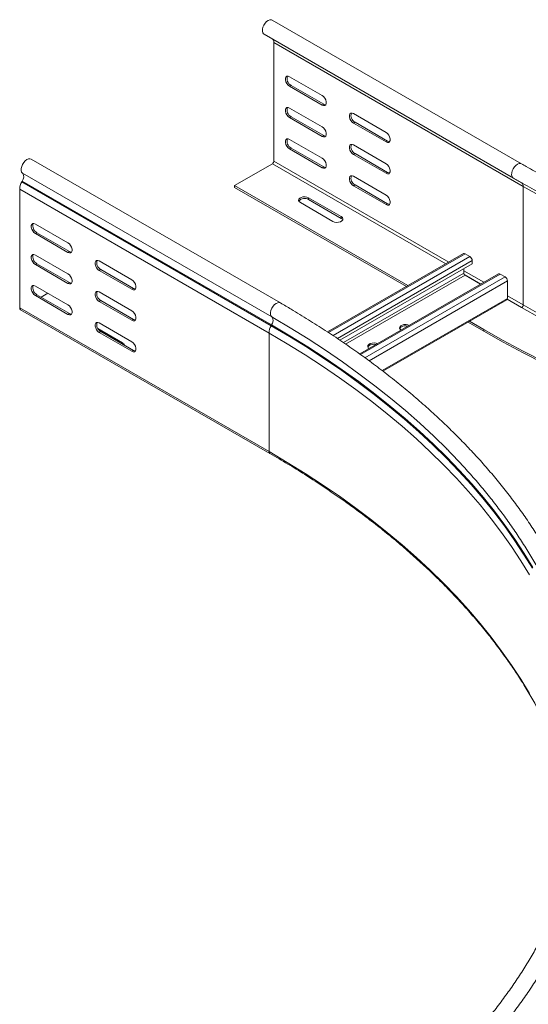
# Model space of a CAD drawing. Header units: millimetres. Extents: x 16 to 6312, y -8659 to -420.
# Tile 11 of 73: x 914 to 1195, y -7200 to -6655. Entities that reach past the tile are written whole.
import ezdxf

# ---------------------------------------------------------------- set-up
doc = ezdxf.new("R2010")
doc.units = ezdxf.units.MM

msp = doc.modelspace()

# ---------------------------------------------------------------- linework, layer by layer
at = {"color": 7, "linetype": 'Continuous', "lineweight": 15}
for p, q in [((1191.43, -6735.26), (1053.54, -6655.66)), ((1048.99, -6663.54), (1186.88, -6743.14)), ((1192.32, -6747.75), (1054.43, -6668.15)), ((1054.43, -6733.75), (1054.43, -6668.15)), ((1081.13, -6697.44), (1063.09, -6687.03)), ((1063.94, -6691.84), (1063.09, -6692.33)), ((1063.09, -6692.33), (1081.13, -6702.74)), ((1081.97, -6702.25), (1063.94, -6691.84)), ((1081.97, -6702.25), (1081.13, -6702.74)), ((1081.13, -6714.79), (1063.09, -6704.38)), ((1116.48, -6717.85), (1098.45, -6707.44)), ((1063.94, -6709.2), (1063.09, -6709.69)), ((1063.09, -6709.69), (1081.13, -6720.09)), ((1081.97, -6719.6), (1063.94, -6709.2)), ((1099.3, -6712.25), (1098.45, -6712.74)), ((1098.45, -6712.74), (1116.48, -6723.15)), ((1117.33, -6722.66), (1099.3, -6712.25)), ((1081.97, -6719.6), (1081.13, -6720.09)), ((1081.13, -6732.14), (1063.09, -6721.73)), ((1116.48, -6735.2), (1098.45, -6724.79)), ((1117.33, -6722.66), (1116.48, -6723.15)), ((1063.94, -6726.55), (1063.09, -6727.04)), ((1063.09, -6727.04), (1081.13, -6737.45)), ((1081.97, -6736.96), (1063.94, -6726.55)), ((1099.3, -6729.61), (1098.45, -6730.1)), ((1098.45, -6730.1), (1116.48, -6740.5)), ((1117.33, -6740.01), (1099.3, -6729.61)), ((1058.03, -6812.27), (920.15, -6732.67)), ((1032.65, -6747.31), (1053.58, -6735.22)), ((1053.28, -6820.01), (915.4, -6740.41)), ((1081.97, -6736.96), (1081.13, -6737.45)), ((1117.33, -6740.01), (1116.48, -6740.5)), ((915.27, -6744.82), (915.03, -6745.26)), ((1052.91, -6824.86), (915.03, -6745.26)), ((1053.16, -6824.42), (915.27, -6744.82)), ((1116.48, -6752.55), (1098.45, -6742.14)), ((1099.3, -6746.96), (1098.45, -6747.45)), ((1117.33, -6757.37), (1099.3, -6746.96)), ((1051.75, -6828.9), (913.86, -6749.3)), ((913.86, -6749.3), (913.86, -6814.9)), ((1128.55, -6802.66), (1032.65, -6747.31)), ((1032.65, -6748.29), (1032.65, -6747.31)), ((1127.7, -6803.15), (1032.65, -6748.29)), ((1098.45, -6747.45), (1116.48, -6757.86)), ((1192.32, -6813.35), (1192.32, -6747.75)), ((1069.07, -6756.69), (1087.1, -6767.1)), ((1091.7, -6764.45), (1073.67, -6754.04)), ((1073.67, -6755.02), (1073.67, -6754.04)), ((1073.67, -6755.02), (1091.7, -6765.43)), ((1117.33, -6757.37), (1116.48, -6757.86)), ((922.52, -6768.59), (940.55, -6778.99)), ((1091.7, -6765.43), (1091.7, -6764.45)), ((922.52, -6773.89), (923.37, -6773.4)), ((940.55, -6784.3), (922.52, -6773.89)), ((941.4, -6783.81), (923.37, -6773.4)), ((940.55, -6784.3), (941.4, -6783.81)), ((1159.24, -6784.94), (1084.12, -6828.31)), ((1160.14, -6785.03), (1162.9, -6786.62)), ((922.52, -6785.73), (940.55, -6796.14)), ((922.52, -6791.04), (923.37, -6790.55)), ((941.4, -6800.96), (923.37, -6790.55)), ((957.88, -6789), (975.91, -6799.4)), ((1164.18, -6788.83), (1164.18, -6790.62)), ((940.55, -6801.45), (922.52, -6791.04)), ((957.88, -6794.3), (958.73, -6793.81)), ((975.91, -6804.71), (957.88, -6794.3)), ((976.76, -6804.22), (958.73, -6793.81)), ((1090.98, -6832.88), (1164.18, -6790.62)), ((1159.51, -6795.8), (1159.51, -6793.32)), ((940.55, -6801.45), (941.4, -6800.96)), ((1178.69, -6796.17), (1101.91, -6840.49)), ((1168.78, -6801.89), (1160.14, -6796.9)), ((1179.59, -6796.26), (1182.35, -6797.85)), ((1183.62, -6800.05), (1183.62, -6809.72)), ((922.52, -6802.88), (940.55, -6813.29)), ((929.45, -6806.88), (925.71, -6809.05)), ((957.88, -6806.14), (975.91, -6816.55)), ((975.91, -6804.71), (976.76, -6804.22)), ((922.52, -6808.19), (923.37, -6807.7)), ((940.55, -6818.6), (922.52, -6808.19)), ((941.4, -6818.11), (923.37, -6807.7)), ((957.88, -6811.45), (958.73, -6810.96)), ((975.91, -6821.86), (957.88, -6811.45)), ((976.76, -6821.37), (958.73, -6810.96)), ((1114.78, -6850.07), (1183.25, -6810.54)), ((1051.75, -6894.5), (913.86, -6814.9)), ((914.36, -6816), (1052.24, -6895.6)), ((940.55, -6818.6), (941.4, -6818.11)), ((975.91, -6821.86), (976.76, -6821.37)), ((1170.54, -6827.89), (1161.87, -6822.88)), ((1170.54, -6826.91), (1162.72, -6822.39)), ((970.78, -6834.25), (957.07, -6826.34)), ((957.88, -6823.29), (975.91, -6833.7)), ((957.88, -6828.6), (958.73, -6828.11)), ((975.91, -6839.01), (957.88, -6828.6)), ((976.76, -6838.52), (958.73, -6828.11)), ((1053.16, -6824.42), (1052.91, -6824.86)), ((1170.54, -6827.89), (1170.54, -6826.91)), ((1051.75, -6828.9), (1051.75, -6894.5)), ((975.91, -6839.01), (976.76, -6838.52))]:
    msp.add_line(p, q, dxfattribs=at)
at = {"color": 8, "linetype": 'Continuous', "lineweight": 15}
for p, q in [((1149.48, -6790.58), (1053.58, -6735.22)), ((1151.17, -6789.6), (1054.43, -6733.75)), ((1084.61, -6828.64), (1160.14, -6785.03)), ((1087.17, -6830.34), (1162.9, -6786.62)), ((1089.53, -6831.92), (1164.18, -6788.83)), ((1092.95, -6834.22), (1159.51, -6795.8)), ((1170.62, -6800.83), (1159.51, -6794.41)), ((1094.11, -6835.03), (1160.14, -6796.9)), ((1102.37, -6840.83), (1179.59, -6796.26)), ((1104.81, -6842.61), (1182.35, -6797.85)), ((1107.06, -6844.25), (1183.62, -6800.05)), ((1168.92, -6801.81), (1159.74, -6796.51)), ((1114.32, -6849.73), (1183.62, -6809.72)), ((1191.47, -6814.82), (1183.52, -6810.23)), ((1192.32, -6813.35), (1183.62, -6808.33)), ((1054.71, -6820.84), (1053.28, -6820.01)), ((970.78, -6835.07), (970.78, -6834.25))]:
    msp.add_line(p, q, dxfattribs=at)
at = {"color": 7, "linetype": 'Continuous', "lineweight": 15, "flags": 128}
for points in [[(1048.99, -6663.54), (1048.72, -6663.34), (1048.27, -6662.69), (1048.06, -6661.8), (1048.11, -6660.73), (1048.4, -6659.58), (1048.91, -6658.43), (1049.61, -6657.38), (1050.44, -6656.49), (1051.33, -6655.85), (1052.22, -6655.5), (1053.03, -6655.48), (1053.54, -6655.66)], [(1063.09, -6687.03), (1062.31, -6686.73), (1061.62, -6686.79), (1061.1, -6687.2), (1060.83, -6687.91), (1060.83, -6688.83), (1061.1, -6689.86), (1061.62, -6690.86), (1062.31, -6691.72), (1063.09, -6692.33)], [(1081.13, -6702.74), (1081.91, -6703.04), (1082.6, -6702.97), (1083.12, -6702.56), (1083.39, -6701.86), (1083.39, -6700.93), (1083.12, -6699.91), (1082.6, -6698.91), (1081.91, -6698.05), (1081.13, -6697.44)], [(1083.12, -6702.56), (1082.76, -6702.55), (1081.97, -6702.25)], [(1063.09, -6704.38), (1062.31, -6704.08), (1061.62, -6704.15), (1061.1, -6704.56), (1060.83, -6705.26), (1060.83, -6706.19), (1061.1, -6707.21), (1061.62, -6708.21), (1062.31, -6709.07), (1063.09, -6709.69)], [(1098.45, -6707.44), (1097.66, -6707.14), (1096.97, -6707.2), (1096.46, -6707.61), (1096.19, -6708.32), (1096.19, -6709.24), (1096.46, -6710.27), (1096.97, -6711.27), (1097.66, -6712.13), (1098.45, -6712.74)], [(1081.13, -6720.09), (1081.91, -6720.39), (1082.6, -6720.33), (1083.12, -6719.92), (1083.39, -6719.21), (1083.39, -6718.29), (1083.12, -6717.26), (1082.6, -6716.26), (1081.91, -6715.4), (1081.13, -6714.79)], [(1083.12, -6719.91), (1082.76, -6719.9), (1081.97, -6719.6)], [(1116.48, -6723.15), (1117.27, -6723.45), (1117.96, -6723.38), (1118.47, -6722.97), (1118.74, -6722.27), (1118.74, -6721.34), (1118.47, -6720.32), (1117.96, -6719.32), (1117.27, -6718.46), (1116.48, -6717.85)], [(1063.09, -6721.73), (1062.31, -6721.44), (1061.62, -6721.5), (1061.1, -6721.91), (1060.83, -6722.62), (1060.83, -6723.54), (1061.1, -6724.56), (1061.62, -6725.56), (1062.31, -6726.42), (1063.09, -6727.04)], [(1098.45, -6724.79), (1097.66, -6724.49), (1096.97, -6724.56), (1096.46, -6724.97), (1096.19, -6725.67), (1096.19, -6726.6), (1096.46, -6727.62), (1096.97, -6728.62), (1097.66, -6729.48), (1098.45, -6730.1)], [(1118.47, -6722.97), (1118.12, -6722.96), (1117.33, -6722.66)], [(920.15, -6732.67), (919.53, -6732.47), (918.7, -6732.54), (917.81, -6732.93), (916.92, -6733.61), (916.11, -6734.52), (915.43, -6735.6), (914.95, -6736.75), (914.69, -6737.89), (914.68, -6738.94), (914.92, -6739.8), (915.4, -6740.41)], [(1081.13, -6737.45), (1081.91, -6737.74), (1082.6, -6737.68), (1083.12, -6737.27), (1083.39, -6736.56), (1083.39, -6735.64), (1083.12, -6734.61), (1082.6, -6733.61), (1081.91, -6732.75), (1081.13, -6732.14)], [(1116.48, -6740.5), (1117.27, -6740.8), (1117.96, -6740.74), (1118.47, -6740.33), (1118.74, -6739.62), (1118.74, -6738.7), (1118.47, -6737.67), (1117.96, -6736.67), (1117.27, -6735.81), (1116.48, -6735.2)], [(1083.12, -6737.26), (1082.76, -6737.25), (1081.97, -6736.96)], [(1118.47, -6740.32), (1118.12, -6740.31), (1117.33, -6740.01)], [(1098.45, -6742.14), (1097.66, -6741.85), (1096.97, -6741.91), (1096.46, -6742.32), (1096.19, -6743.03), (1096.19, -6743.95), (1096.46, -6744.97), (1096.97, -6745.97), (1097.66, -6746.83), (1098.45, -6747.45)], [(1192.32, -6747.75), (1202.71, -6753.61)], [(1073.67, -6754.04), (1072.74, -6753.67), (1071.65, -6753.5), (1070.53, -6753.56), (1069.5, -6753.83), (1068.71, -6754.29), (1068.23, -6754.88), (1068.13, -6755.53), (1068.42, -6756.16), (1069.07, -6756.69)], [(1116.48, -6757.86), (1117.27, -6758.15), (1117.96, -6758.09), (1118.47, -6757.68), (1118.74, -6756.97), (1118.74, -6756.05), (1118.47, -6755.02), (1117.96, -6754.02), (1117.27, -6753.16), (1116.48, -6752.55)], [(1118.47, -6757.67), (1118.12, -6757.66), (1117.33, -6757.37)], [(922.52, -6773.89), (921.74, -6773.28), (921.04, -6772.42), (920.53, -6771.42), (920.26, -6770.39), (920.26, -6769.47), (920.53, -6768.76), (921.04, -6768.35), (921.74, -6768.29), (922.52, -6768.59)], [(1087.1, -6767.1), (1088.03, -6767.48), (1089.12, -6767.65), (1090.24, -6767.59), (1091.26, -6767.31), (1092.06, -6766.85), (1092.54, -6766.26), (1092.64, -6765.61), (1092.34, -6764.98), (1091.7, -6764.45)], [(1091.7, -6765.43), (1092.34, -6765.96), (1092.54, -6766.27)], [(940.55, -6778.99), (941.34, -6779.61), (942.03, -6780.47), (942.54, -6781.47), (942.82, -6782.49), (942.82, -6783.42), (942.54, -6784.12), (942.03, -6784.53), (941.34, -6784.6), (940.55, -6784.3)], [(942.55, -6784.12), (942.19, -6784.11), (941.4, -6783.81)], [(922.52, -6791.04), (921.74, -6790.43), (921.04, -6789.57), (920.53, -6788.56), (920.26, -6787.54), (920.26, -6786.62), (920.53, -6785.91), (921.04, -6785.5), (921.74, -6785.44), (922.52, -6785.73)], [(957.88, -6794.3), (957.09, -6793.69), (956.4, -6792.83), (955.89, -6791.83), (955.61, -6790.8), (955.61, -6789.88), (955.89, -6789.17), (956.4, -6788.76), (957.09, -6788.7), (957.88, -6789)], [(940.55, -6796.14), (941.34, -6796.76), (942.03, -6797.62), (942.54, -6798.62), (942.82, -6799.64), (942.82, -6800.56), (942.54, -6801.27), (942.03, -6801.68), (941.34, -6801.74), (940.55, -6801.45)], [(942.55, -6801.27), (942.19, -6801.25), (941.4, -6800.96)], [(975.91, -6799.4), (976.69, -6800.02), (977.39, -6800.88), (977.9, -6801.88), (978.17, -6802.9), (978.17, -6803.83), (977.9, -6804.53), (977.39, -6804.94), (976.69, -6805.01), (975.91, -6804.71)], [(922.52, -6808.19), (921.74, -6807.57), (921.04, -6806.71), (920.53, -6805.71), (920.26, -6804.69), (920.26, -6803.77), (920.53, -6803.06), (921.04, -6802.65), (921.74, -6802.59), (922.52, -6802.88)], [(957.88, -6811.45), (957.09, -6810.84), (956.4, -6809.98), (955.89, -6808.97), (955.61, -6807.95), (955.61, -6807.03), (955.89, -6806.32), (956.4, -6805.91), (957.09, -6805.85), (957.88, -6806.14)], [(977.9, -6804.53), (977.54, -6804.52), (976.76, -6804.22)], [(940.55, -6813.29), (941.34, -6813.9), (942.03, -6814.76), (942.54, -6815.76), (942.82, -6816.79), (942.82, -6817.71), (942.54, -6818.42), (942.03, -6818.83), (941.34, -6818.89), (940.55, -6818.6)], [(975.91, -6816.55), (976.69, -6817.17), (977.39, -6818.03), (977.9, -6819.03), (978.17, -6820.05), (978.17, -6820.97), (977.9, -6821.68), (977.39, -6822.09), (976.69, -6822.15), (975.91, -6821.86)], [(942.55, -6818.42), (942.19, -6818.4), (941.4, -6818.11)], [(957.88, -6828.6), (957.09, -6827.98), (956.4, -6827.12), (955.89, -6826.12), (955.61, -6825.1), (955.61, -6824.18), (955.89, -6823.47), (956.4, -6823.06), (957.09, -6823), (957.88, -6823.29)], [(977.9, -6821.68), (977.54, -6821.66), (976.76, -6821.37)], [(1150.19, -6893.23), (1150.19, -6893.22), (1142.81, -6885.98), (1135.13, -6878.84), (1127.16, -6871.82), (1118.89, -6864.9), (1110.34, -6858.11), (1101.5, -6851.43), (1092.39, -6844.88), (1083.01, -6838.46), (1073.36, -6832.17), (1063.45, -6826.02), (1054.71, -6820.84)], [(1129.35, -6824.65), (1128.6, -6824.37), (1127.51, -6824.2), (1126.39, -6824.26), (1125.36, -6824.53), (1124.57, -6824.99), (1124.09, -6825.58), (1123.99, -6826.23), (1124.28, -6826.86), (1124.77, -6827.29)], [(1128.58, -6825.1), (1127.51, -6824.93), (1126.39, -6824.99), (1125.36, -6825.27), (1124.57, -6825.73), (1124.09, -6826.32), (1124.04, -6826.44)], [(1170.54, -6826.91), (1181.3, -6832.97), (1192.31, -6838.89), (1203.56, -6844.65), (1215.04, -6850.26), (1226.75, -6855.71), (1238.69, -6860.99), (1250.83, -6866.12), (1263.19, -6871.07), (1275.75, -6875.85), (1288.49, -6880.46), (1301.43, -6884.89), (1314.55, -6889.14), (1321.49, -6891.3)], [(1170.54, -6827.89), (1181.3, -6833.95), (1192.31, -6839.87), (1203.56, -6845.63), (1215.04, -6851.24), (1226.75, -6856.69), (1238.69, -6861.97), (1250.83, -6867.1), (1263.19, -6872.05), (1275.75, -6876.83), (1288.49, -6881.44), (1301.43, -6885.87), (1314.55, -6890.12), (1320.39, -6891.94)], [(975.91, -6833.7), (976.69, -6834.31), (977.39, -6835.17), (977.9, -6836.18), (978.17, -6837.2), (978.17, -6838.12), (977.9, -6838.83), (977.39, -6839.24), (976.69, -6839.3), (975.91, -6839.01)], [(977.9, -6838.83), (977.54, -6838.81), (976.76, -6838.52)], [(1111.67, -6834.85), (1110.92, -6834.57), (1109.83, -6834.4), (1108.71, -6834.46), (1107.69, -6834.74), (1106.89, -6835.2), (1106.41, -6835.79), (1106.31, -6836.44), (1106.61, -6837.07), (1107.09, -6837.5)], [(1110.9, -6835.3), (1109.83, -6835.14), (1108.71, -6835.2), (1107.69, -6835.47), (1106.89, -6835.93), (1106.41, -6836.52), (1106.36, -6836.64)]]:
    msp.add_lwpolyline(points, dxfattribs=at)
at = {"color": 8, "linetype": 'Continuous', "lineweight": 15, "flags": 128}
for points in [[(1186.88, -6743.14), (1186.6, -6742.94), (1186.16, -6742.29), (1185.95, -6741.4), (1185.99, -6740.33), (1186.28, -6739.18), (1186.8, -6738.03), (1187.49, -6736.98), (1188.32, -6736.09), (1189.21, -6735.45), (1190.1, -6735.1), (1190.92, -6735.08), (1191.43, -6735.26)], [(1058.03, -6812.27), (1057.42, -6812.07), (1056.59, -6812.14), (1055.7, -6812.53), (1054.81, -6813.21), (1053.99, -6814.12), (1053.32, -6815.19), (1052.83, -6816.35), (1052.58, -6817.49), (1052.57, -6818.54), (1052.81, -6819.4), (1053.28, -6820.01)], [(1191.47, -6814.82), (1201.89, -6820.69), (1212.55, -6826.42), (1223.44, -6831.99), (1234.57, -6837.41), (1245.92, -6842.67), (1257.49, -6847.77), (1269.26, -6852.71), (1281.24, -6857.49), (1293.42, -6862.09), (1305.79, -6866.53), (1318.33, -6870.79), (1331.06, -6874.87), (1343.44, -6878.63)], [(1192.32, -6813.35), (1202.71, -6819.21), (1213.35, -6824.92), (1224.23, -6830.48), (1235.33, -6835.89), (1246.66, -6841.15), (1258.2, -6846.24), (1269.96, -6851.17), (1281.91, -6855.93), (1294.07, -6860.53), (1306.41, -6864.95), (1318.93, -6869.2), (1331.63, -6873.28), (1344.49, -6877.18), (1345.46, -6877.46)], [(1197.4, -6959.14), (1192.57, -6951.22), (1187.42, -6943.37), (1181.93, -6935.6), (1176.13, -6927.9), (1170, -6920.29), (1163.56, -6912.77), (1156.8, -6905.34), (1149.73, -6898), (1142.36, -6890.77), (1134.69, -6883.64), (1126.72, -6876.62), (1118.46, -6869.71), (1109.92, -6862.92), (1101.09, -6856.25), (1091.99, -6849.7), (1082.61, -6843.29), (1072.97, -6837.01), (1063.07, -6830.86), (1052.91, -6824.86)], [(1197.72, -6958.78), (1192.89, -6950.86), (1187.74, -6943), (1182.25, -6935.23), (1176.44, -6927.53), (1170.31, -6919.91), (1163.86, -6912.38), (1157.1, -6904.95), (1150.03, -6897.61), (1142.66, -6890.37), (1134.98, -6883.23), (1127.01, -6876.21), (1118.74, -6869.3), (1110.19, -6862.5), (1101.36, -6855.83), (1092.25, -6849.28), (1082.87, -6842.86), (1073.22, -6836.58), (1063.32, -6830.43), (1053.16, -6824.42)], [(1195.83, -6962.82), (1191.02, -6954.92), (1185.88, -6947.1), (1180.41, -6939.34), (1174.62, -6931.67), (1168.51, -6924.08), (1162.09, -6916.58), (1155.35, -6909.16), (1148.3, -6901.85), (1140.95, -6894.63), (1133.3, -6887.52), (1125.35, -6880.52), (1117.12, -6873.63), (1108.59, -6866.86), (1099.79, -6860.21), (1090.71, -6853.69), (1081.36, -6847.29), (1071.75, -6841.02), (1061.87, -6834.89), (1051.75, -6828.9)], [(1195.83, -7028.42), (1191.02, -7020.52), (1185.88, -7012.7), (1180.41, -7004.94), (1174.62, -6997.27), (1168.51, -6989.68), (1162.09, -6982.18), (1155.35, -6974.77), (1148.3, -6967.45), (1140.95, -6960.23), (1133.3, -6953.12), (1125.35, -6946.12), (1117.12, -6939.23), (1108.59, -6932.46), (1099.79, -6925.81), (1090.71, -6919.29), (1081.36, -6912.89), (1071.75, -6906.62), (1061.87, -6900.49), (1051.75, -6894.5)]]:
    msp.add_lwpolyline(points, dxfattribs=at)
at = {"color": 7, "linetype": 'Continuous', "lineweight": 15}
for centre, radius, start, end in [((1051.56, -6668.02), 2.87, 357.3108, 34.4579), ((1065.91, -6688.13), 4.2, 160.3904, 242.0986), ((1065.91, -6705.48), 4.2, 160.3904, 242.0986), ((1101.27, -6708.54), 4.2, 160.3904, 242.0986), ((1065.91, -6722.83), 4.2, 160.3904, 242.0986), ((1101.27, -6725.89), 4.2, 160.3904, 242.0986), ((1052.59, -6733.67), 1.84, 302.6055, 357.3945), ((912.34, -6742.53), 3.72, 321.955, 34.7627), ((922.44, -6749.58), 8.59, 149.7175, 178.1227), ((1101.27, -6743.24), 4.2, 160.3904, 242.0986), ((1071.43, -6758.58), 4.2, 57.9055, 139.5978), ((925.34, -6769.69), 4.2, 160.3904, 242.0986), ((1159.62, -6785.77), 0.905, 54.3824, 114.3071), ((925.34, -6786.84), 4.2, 160.3904, 242.0986), ((960.69, -6790.1), 4.2, 160.3904, 242.0986), ((1161.41, -6788.95), 2.77, 2.6055, 57.3945), ((1160.89, -6795.74), 1.38, 182.6055, 237.3945), ((1179.06, -6796.99), 0.905, 54.3824, 114.3071), ((1180.86, -6800.18), 2.77, 2.6055, 57.3945), ((925.34, -6803.98), 4.2, 160.3904, 242.0986), ((960.69, -6807.25), 4.2, 160.3904, 242.0986), ((1182.76, -6809.83), 0.863, 304.0564, 7.2558), ((915, -6815.05), 1.15, 172.7442, 235.9436), ((1190.48, -6813.27), 1.84, 302.6055, 357.3945), ((960.69, -6824.39), 4.2, 160.3904, 242.0986), ((1050.23, -6822.13), 3.72, 321.955, 34.7627), ((1060.33, -6829.18), 8.59, 149.7175, 178.1227), ((970.19, -6835.68), 1.55, 3.7966, 67.5236)]:
    msp.add_arc(centre, radius, start, end, dxfattribs=at)
at = {"color": 8, "linetype": 'Continuous', "lineweight": 15}
for centre, radius, start, end in [((1189.74, -6747.55), 2.59, 355.5249, 43.4566), ((1052.89, -6894.65), 1.15, 172.7447, 235.9382)]:
    msp.add_arc(centre, radius, start, end, dxfattribs=at)
at = {"color": 7, "linetype": 'Continuous', "lineweight": 15}
for points, knots in [([(2043.43, -6735.26), (2041.72, -6736.24), (2036.77, -6739.08), (2028.39, -6743.68), (2018.24, -6749.03), (2007.88, -6754.24), (1997.31, -6759.31), (1986.54, -6764.24), (1975.57, -6769.03), (1964.42, -6773.67), (1953.08, -6778.17), (1941.57, -6782.52), (1929.88, -6786.71), (1918.04, -6790.75), (1906.03, -6794.63), (1893.87, -6798.36), (1881.56, -6801.92), (1869.12, -6805.32), (1856.54, -6808.55), (1843.84, -6811.62), (1831.01, -6814.52), (1818.08, -6817.26), (1805.04, -6819.82), (1791.9, -6822.2), (1778.66, -6824.42), (1765.35, -6826.46), (1751.95, -6828.32), (1738.49, -6830.01), (1724.95, -6831.51), (1711.37, -6832.84), (1697.73, -6833.99), (1684.05, -6834.96), (1670.34, -6835.75), (1656.6, -6836.36), (1642.83, -6836.78), (1629.06, -6837.03), (1615.27, -6837.09), (1601.49, -6836.97), (1587.72, -6836.67), (1573.96, -6836.19), (1560.23, -6835.52), (1546.52, -6834.68), (1532.86, -6833.65), (1519.23, -6832.44), (1505.66, -6831.06), (1492.15, -6829.5), (1478.71, -6827.76), (1465.34, -6825.84), (1452.04, -6823.74), (1438.84, -6821.47), (1425.73, -6819.03), (1412.72, -6816.42), (1399.82, -6813.63), (1387.03, -6810.68), (1374.37, -6807.56), (1361.83, -6804.27), (1349.43, -6800.82), (1337.17, -6797.21), (1325.05, -6793.43), (1313.1, -6789.5), (1301.3, -6785.41), (1289.67, -6781.17), (1278.21, -6776.78), (1266.93, -6772.23), (1255.83, -6767.54), (1244.93, -6762.71), (1234.22, -6757.73), (1223.71, -6752.62), (1213.42, -6747.37), (1203.51, -6742.08), (1196.22, -6738.02), (1192.29, -6735.76), (1191.43, -6735.26)], [0, 0, 0, 0, 0.007646, 0.022186, 0.036725, 0.051266, 0.065806, 0.080347, 0.094889, 0.109432, 0.123975, 0.138518, 0.153063, 0.167608, 0.182154, 0.1967, 0.211247, 0.225794, 0.240342, 0.254891, 0.26944, 0.28399, 0.29854, 0.313091, 0.327642, 0.342194, 0.356746, 0.371298, 0.38585, 0.400403, 0.414956, 0.429509, 0.444063, 0.458616, 0.47317, 0.487724, 0.502278, 0.516831, 0.531385, 0.545939, 0.560493, 0.575046, 0.589599, 0.604153, 0.618705, 0.633258, 0.64781, 0.662362, 0.676914, 0.691465, 0.706016, 0.720567, 0.735116, 0.749666, 0.764215, 0.778763, 0.793311, 0.807858, 0.822404, 0.83695, 0.851495, 0.866039, 0.880583, 0.895126, 0.909668, 0.924209, 0.93875, 0.95329, 0.96783, 0.982369, 0.996143, 1, 1, 1, 1]), ([(1186.88, -6743.14), (1188.61, -6744.14), (1193.65, -6747.02), (1202.14, -6751.69), (1212.43, -6757.11), (1222.93, -6762.39), (1233.64, -6767.52), (1244.54, -6772.52), (1255.64, -6777.36), (1266.92, -6782.06), (1278.39, -6786.61), (1290.03, -6791.01), (1301.83, -6795.25), (1313.8, -6799.33), (1325.93, -6803.26), (1338.21, -6807.02), (1350.63, -6810.62), (1363.19, -6814.06), (1375.88, -6817.33), (1388.7, -6820.42), (1401.63, -6823.35), (1414.67, -6826.11), (1427.82, -6828.7), (1441.07, -6831.11), (1454.41, -6833.35), (1467.83, -6835.41), (1481.33, -6837.29), (1494.9, -6838.99), (1508.53, -6840.52), (1522.22, -6841.86), (1535.95, -6843.03), (1549.73, -6844.01), (1563.55, -6844.81), (1577.39, -6845.43), (1591.25, -6845.87), (1605.13, -6846.12), (1619.01, -6846.19), (1632.89, -6846.08), (1646.76, -6845.78), (1660.62, -6845.3), (1674.46, -6844.64), (1688.27, -6843.8), (1702.04, -6842.78), (1715.76, -6841.57), (1729.44, -6840.19), (1743.06, -6838.62), (1756.61, -6836.88), (1770.09, -6834.95), (1783.49, -6832.85), (1796.81, -6830.58), (1810.04, -6828.13), (1823.16, -6825.5), (1836.18, -6822.7), (1849.09, -6819.74), (1861.87, -6816.6), (1874.54, -6813.29), (1887.06, -6809.82), (1899.45, -6806.18), (1911.7, -6802.38), (1923.79, -6798.42), (1935.72, -6794.3), (1947.49, -6790.03), (1959.09, -6785.59), (1970.52, -6781.01), (1981.76, -6776.28), (1992.81, -6771.4), (2003.67, -6766.37), (2014.33, -6761.2), (2024.79, -6755.89), (2035.03, -6750.44), (2042.72, -6746.17), (2047, -6743.71), (2047.98, -6743.14)], [0, 0, 0, 0, 0.0076563, 0.0221938, 0.0367311, 0.0512679, 0.0658042, 0.08034, 0.0948752, 0.1094098, 0.1239438, 0.1384772, 0.1530099, 0.167542, 0.1820735, 0.1966044, 0.2111346, 0.2256643, 0.2401934, 0.254722, 0.26925, 0.2837775, 0.2983046, 0.3128312, 0.3273574, 0.3418832, 0.3564087, 0.3709338, 0.3854587, 0.3999833, 0.4145077, 0.4290318, 0.4435558, 0.4580797, 0.4726035, 0.4871272, 0.5016509, 0.5161745, 0.5306982, 0.545222, 0.5597458, 0.5742698, 0.5887939, 0.6033182, 0.6178427, 0.6323674, 0.6468925, 0.6614178, 0.6759435, 0.6904696, 0.704996, 0.7195229, 0.7340503, 0.7485782, 0.7631066, 0.7776356, 0.7921651, 0.8066952, 0.821226, 0.8357574, 0.8502895, 0.8648222, 0.8793557, 0.8938898, 0.9084246, 0.9229601, 0.9374963, 0.9520331, 0.9665706, 0.9811086, 0.9956472, 1, 1, 1, 1]), ([(1058.03, -7314.63), (1059.76, -7313.63), (1064.75, -7310.72), (1072.85, -7305.81), (1082.24, -7299.87), (1091.4, -7293.79), (1100.31, -7287.6), (1108.99, -7281.29), (1117.41, -7274.87), (1125.58, -7268.33), (1133.49, -7261.69), (1141.13, -7254.94), (1148.52, -7248.1), (1155.63, -7241.15), (1162.46, -7234.11), (1169.02, -7226.99), (1175.3, -7219.77), (1181.29, -7212.47), (1187, -7205.1), (1192.41, -7197.65), (1197.53, -7190.13), (1202.35, -7182.54), (1206.87, -7174.9), (1211.09, -7167.19), (1215.01, -7159.43), (1218.62, -7151.62), (1221.92, -7143.77), (1224.92, -7135.87), (1227.6, -7127.94), (1229.97, -7119.97), (1232.03, -7111.98), (1233.77, -7103.96), (1235.2, -7095.93), (1236.31, -7087.87), (1237.11, -7079.81), (1237.59, -7071.74), (1237.76, -7063.66), (1237.61, -7055.59), (1237.14, -7047.52), (1236.36, -7039.46), (1235.27, -7031.41), (1233.86, -7023.37), (1232.13, -7015.36), (1230.09, -7007.37), (1227.74, -6999.42), (1225.08, -6991.49), (1222.11, -6983.6), (1218.83, -6975.75), (1215.24, -6967.95), (1211.35, -6960.19), (1207.15, -6952.49), (1202.65, -6944.85), (1197.85, -6937.26), (1192.76, -6929.75), (1187.37, -6922.3), (1181.69, -6914.92), (1175.72, -6907.63), (1169.47, -6900.41), (1162.93, -6893.28), (1156.12, -6886.24), (1149.03, -6879.29), (1141.67, -6872.44), (1134.05, -6865.69), (1126.16, -6859.04), (1118.01, -6852.5), (1109.61, -6846.07), (1100.96, -6839.75), (1092.06, -6833.55), (1082.92, -6827.47), (1073.55, -6821.52), (1065.23, -6816.46), (1060, -6813.41), (1058.03, -6812.27)], [0, 0, 0, 0, 0.007642, 0.022153, 0.036665, 0.051177, 0.065689, 0.080201, 0.094712, 0.109223, 0.123734, 0.138243, 0.152751, 0.167257, 0.181761, 0.196263, 0.210761, 0.225257, 0.239749, 0.254237, 0.268719, 0.283197, 0.297669, 0.312136, 0.326595, 0.341048, 0.355495, 0.369934, 0.384366, 0.398792, 0.41321, 0.427623, 0.44203, 0.456432, 0.470831, 0.485226, 0.499618, 0.51401, 0.528402, 0.542794, 0.557189, 0.571586, 0.585987, 0.600392, 0.614803, 0.62922, 0.643644, 0.658074, 0.67251, 0.686954, 0.701405, 0.715862, 0.730325, 0.744795, 0.75927, 0.77375, 0.788235, 0.802724, 0.817217, 0.831713, 0.846212, 0.860714, 0.875218, 0.889723, 0.90423, 0.918738, 0.933247, 0.947756, 0.962266, 0.976776, 0.991286, 1, 1, 1, 1]), ([(1149.99, -6893.06), (1152.01, -6895.11), (1156.27, -6899.46), (1162.44, -6906.21), (1168.57, -6913.26), (1174.42, -6920.4), (1179.98, -6927.61), (1185.25, -6934.89), (1190.23, -6942.24), (1194.92, -6949.64), (1199.31, -6957.11), (1203.4, -6964.64), (1207.19, -6972.21), (1210.68, -6979.84), (1213.87, -6987.5), (1216.75, -6995.21), (1219.32, -7002.96), (1221.58, -7010.74), (1223.53, -7018.54), (1225.17, -7026.37), (1226.49, -7034.23), (1227.5, -7042.1), (1228.2, -7049.98), (1228.58, -7057.87), (1228.65, -7065.76), (1228.39, -7073.66), (1227.83, -7081.54), (1226.95, -7089.42), (1225.75, -7097.29), (1224.24, -7105.14), (1222.41, -7112.96), (1220.28, -7120.76), (1217.83, -7128.53), (1215.08, -7136.26), (1212.01, -7143.95), (1208.64, -7151.6), (1204.97, -7159.21), (1200.99, -7166.76), (1196.72, -7174.26), (1192.14, -7181.7), (1187.27, -7189.08), (1182.11, -7196.39), (1176.66, -7203.64), (1170.93, -7210.81), (1164.9, -7217.9), (1158.6, -7224.92), (1152.02, -7231.85), (1145.16, -7238.69), (1138.04, -7245.45), (1130.64, -7252.1), (1122.99, -7258.66), (1115.07, -7265.12), (1106.89, -7271.48), (1098.47, -7277.73), (1089.8, -7283.86), (1080.88, -7289.88), (1071.73, -7295.78), (1062.61, -7301.41), (1056.44, -7305.02), (1053.48, -7306.75)], [0, 0, 0, 0, 0.015729, 0.033275, 0.050824, 0.068377, 0.085934, 0.103496, 0.121064, 0.138639, 0.15622, 0.173809, 0.191405, 0.20901, 0.226625, 0.244248, 0.26188, 0.279521, 0.297172, 0.31483, 0.332497, 0.35017, 0.367848, 0.385532, 0.403218, 0.420905, 0.438593, 0.456278, 0.473959, 0.491636, 0.509306, 0.52697, 0.544625, 0.562272, 0.57991, 0.597539, 0.615159, 0.632771, 0.650373, 0.667968, 0.685555, 0.703134, 0.720708, 0.738275, 0.755837, 0.773395, 0.790948, 0.808498, 0.826045, 0.843589, 0.861132, 0.878672, 0.896212, 0.91375, 0.931288, 0.948825, 0.966362, 0.983899, 1, 1, 1, 1]), ([(1052.24, -6895.6), (1053.94, -6896.59), (1058.86, -6899.45), (1066.84, -6904.29), (1076.1, -6910.15), (1085.11, -6916.13), (1093.89, -6922.23), (1102.42, -6928.44), (1110.7, -6934.77), (1118.73, -6941.2), (1126.49, -6947.73), (1134, -6954.36), (1141.24, -6961.09), (1148.21, -6967.91), (1154.9, -6974.83), (1161.32, -6981.82), (1167.46, -6988.9), (1173.31, -6996.06), (1178.88, -7003.29), (1184.15, -7010.6), (1189.14, -7017.97), (1193.83, -7025.4), (1198.22, -7032.9), (1202.32, -7040.45), (1206.11, -7048.05), (1209.6, -7055.7), (1212.79, -7063.4), (1215.66, -7071.13), (1218.23, -7078.9), (1220.49, -7086.71), (1222.42, -7094.54), (1223.7, -7100.42), (1224.23, -7103.69), (1224.34, -7104.34)], [0, 0, 0, 0, 0.017652, 0.051204, 0.084757, 0.118308, 0.15186, 0.185412, 0.218965, 0.252517, 0.286071, 0.319626, 0.353182, 0.38674, 0.420301, 0.453864, 0.487431, 0.521001, 0.554576, 0.588157, 0.621743, 0.655335, 0.688934, 0.722541, 0.756156, 0.789779, 0.823412, 0.857053, 0.890704, 0.924363, 0.958032, 0.991709, 1, 1, 1, 1])]:
    msp.add_open_spline(points, degree=3, knots=knots, dxfattribs=at)

doc.saveas('drawing.dxf')
